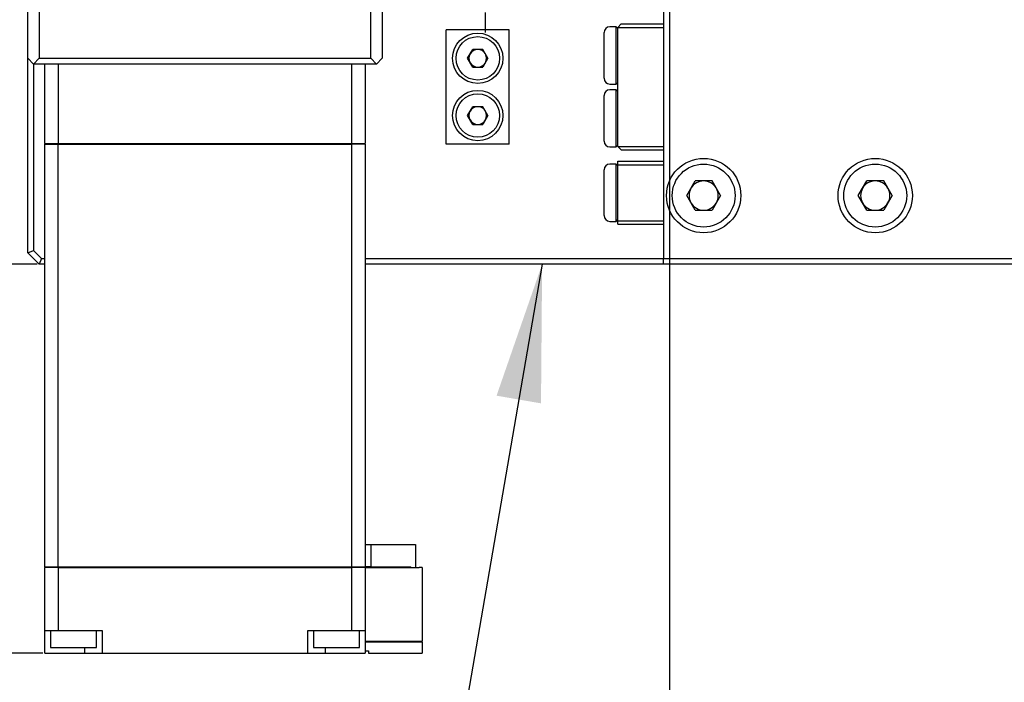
# Model space of a CAD drawing. Header units: millimetres. Extents: x 0 to 376, y -2 to 209.
# Tile 10 of 31: x 64 to 92, y 69 to 89. Entities that reach past the tile are written whole.
import ezdxf

# ---------------------------------------------------------------- set-up
doc = ezdxf.new("R2010")
doc.units = ezdxf.units.MM
doc.layers.add('SLD-0', color=7, linetype='Continuous')
doc.styles.add('SLDTEXTSTYLE1', font='TXT', dxfattribs={"width": 0.75, "bigfont": 'bigfont'})
doc.styles.get("Standard").update_dxf_attribs({"font": 'arial.ttf'})
doc.dimstyles.new('SLDDIMSTYLE0', dxfattribs={"dimtxt": 3.5, "dimasz": 4, "dimexe": 0, "dimexo": 0.0625, "dimgap": 0.875, "dimtad": 1, "dimlfac": 3, "dimrnd": 1e-09, "dimzin": 12, "dimdsep": 46, "dimtxsty": 'SLDTEXTSTYLE1', "dimsah": 1, "dimcen": 0.09, "dimadec": 0, "dimazin": 3, "dimtfac": 1, "dimtofl": 0, "dimtmove": 0, "dimatfit": 3, "dimfxl": 1, "dimfrac": 2, "dimtolj": 1, "dimtzin": 12, "dimarcsym": 0})
doc.dimstyles.new('SLDDIMSTYLE3', dxfattribs={"dimtxt": 3.5, "dimasz": 4, "dimexe": 0, "dimexo": 0.0625, "dimgap": 0.875, "dimtad": 1, "dimlfac": 3, "dimrnd": 1e-09, "dimzin": 12, "dimdsep": 46, "dimtxsty": 'SLDTEXTSTYLE1', "dimsah": 1, "dimcen": 0.09, "dimadec": 0, "dimazin": 3, "dimtfac": 1, "dimtmove": 0, "dimatfit": 0, "dimfxl": 1, "dimfrac": 2, "dimtolj": 1, "dimtzin": 12, "dimarcsym": 0})
doc.dimstyles.new('SLDDIMSTYLE6', dxfattribs={"dimtxt": 0.18, "dimasz": 4, "dimexe": 0, "dimexo": 0.0625, "dimgap": 0, "dimtad": 0, "dimtih": 1, "dimtoh": 1, "dimdec": 0, "dimrnd": 1e-09, "dimzin": 0, "dimdsep": 46, "dimtxsty": 'Standard', "dimsah": 1, "dimcen": 0.09, "dimadec": 0, "dimazin": 0, "dimtfac": 4, "dimtdec": 0, "dimtofl": 0, "dimtmove": 0, "dimatfit": 3, "dimfxl": 1, "dimfrac": 2, "dimtolj": 1, "dimtzin": 0, "dimarcsym": 0})

# ---------------------------------------------------------------- blocks, each defined once
blk = doc.blocks.new('*D65')
at = {"layer": 'Defpoints', "color": 0, "transparency": 16777216}
for p in [(82.49, 96.335), (139.156, 96.335), (139.156, 42.135)]:
    blk.add_point(p, dxfattribs=at)
at = {"layer": 'SLD-0', "color": 0, "lineweight": -2, "transparency": 16777216}
for p, q in [((82.49, 96.273), (82.49, 42.135)), ((139.156, 96.273), (139.156, 42.135)), ((86.49, 42.135), (135.156, 42.135))]:
    blk.add_line(p, q, dxfattribs=at)
at = {"layer": 'SLD-0', "color": 0, "transparency": 16777216}
for points in [[(86.49, 42.802), (86.49, 41.469), (82.49, 42.135)], [(135.156, 42.802), (135.156, 41.469), (139.156, 42.135)]]:
    blk.add_solid(points, dxfattribs=at)
at = {"layer": 'SLD-0', "color": 0, "transparency": 16777216, "insert": (109.792, 46.51), "char_height": 3.5, "attachment_point": 2, "style": 'SLDTEXTSTYLE1'}
blk.add_mtext('\\A1;□170', dxfattribs=at)
blk = doc.blocks.new('*D70')
at = {"layer": 'Defpoints', "color": 0, "transparency": 16777216}
for p in [(64.123, 81.469), (45.456, 70.135), (64.29, 70.135)]:
    blk.add_point(p, dxfattribs=at)
at = {"layer": 'SLD-0', "color": 0, "lineweight": -2, "transparency": 16777216}
for p, q in [((64.061, 81.469), (45.456, 81.469)), ((45.456, 77.469), (45.456, 74.135)), ((64.227, 70.135), (45.456, 70.135))]:
    blk.add_line(p, q, dxfattribs=at)
at = {"layer": 'SLD-0', "color": 0, "transparency": 16777216}
for points in [[(44.79, 77.469), (46.123, 77.469), (45.456, 81.469)], [(44.79, 74.135), (46.123, 74.135), (45.456, 70.135)]]:
    blk.add_solid(points, dxfattribs=at)
at = {"layer": 'SLD-0', "color": 0, "transparency": 16777216, "insert": (41.081, 75.306), "char_height": 3.5, "attachment_point": 2, "rotation": 90, "style": 'SLDTEXTSTYLE1'}
blk.add_mtext('\\A1;(34)', dxfattribs=at)
blk = doc.blocks.new('SW_CENTERMARKSYMBOL_17')
at = {"layer": 'SLD-0', "color": 0}
for p, q in [((0, 1.667), (0, 2.25)), ((0, 0), (0, 0.833)), ((-1.667, 0), (-2.25, 0)), ((0, 0), (-0.833, 0)), ((0, 0), (0, -0.833)), ((0, 0), (0.833, 0)), ((1.667, 0), (2.25, 0)), ((0, -1.667), (0, -2.25))]:
    blk.add_line(p, q, dxfattribs=at)

msp = doc.modelspace()

# ---------------------------------------------------------------- linework, layer by layer
at = {"color": 7, "linetype": 'Continuous', "lineweight": 25}
for p, q in [((82.3231, 90.797), (82.3231, 81.6355)), ((63.7898, 87.4688), (63.7898, 88.9688)), ((64.1231, 88.9688), (64.1231, 87.4688)), ((73.7898, 87.4688), (73.7898, 88.9688)), ((74.1231, 88.9688), (74.1231, 87.4688)), ((80.9398, 88.3855), (80.7564, 88.3855)), ((80.9898, 88.3355), (80.9398, 88.3855)), ((80.9398, 87.5521), (80.9398, 88.3855)), ((81.0898, 88.4688), (80.9898, 88.3688)), ((81.0898, 88.4688), (82.3231, 88.4688)), ((75.9898, 84.9688), (75.9898, 88.3021)), ((77.8231, 88.3021), (75.9898, 88.3021)), ((77.8231, 84.9688), (77.8231, 88.3021)), ((80.5898, 87.5521), (80.5898, 88.2188)), ((80.9898, 84.9021), (80.9898, 88.3688)), ((80.9898, 88.3688), (82.3231, 88.3688)), ((76.6091, 87.4688), (76.7578, 87.7263)), ((77.0551, 87.7263), (76.7578, 87.7263)), ((77.2038, 87.4688), (77.0551, 87.7263)), ((80.5898, 86.8855), (80.5898, 87.5521)), ((80.9398, 86.7188), (80.9398, 87.5521)), ((63.9564, 87.3021), (63.7898, 87.4688)), ((63.7898, 81.8021), (63.7898, 87.4688)), ((64.1231, 87.4688), (63.9564, 87.3021)), ((73.9564, 87.3021), (63.9564, 87.3021)), ((63.9564, 87.3021), (63.9564, 81.8712)), ((64.1231, 87.4688), (73.7898, 87.4688)), ((64.2898, 84.9855), (64.2898, 87.3021)), ((64.6747, 87.3021), (64.6747, 84.9855)), ((73.2382, 87.3021), (64.6747, 87.3021)), ((73.2382, 84.9855), (73.2382, 87.3021)), ((73.6231, 87.3021), (73.6231, 84.9855)), ((73.9564, 87.3021), (73.7898, 87.4688)), ((74.1231, 87.4688), (73.9564, 87.3021)), ((76.7578, 87.2113), (76.6091, 87.4688)), ((77.2038, 87.4688), (77.0551, 87.2113)), ((76.7578, 87.2113), (77.0551, 87.2113)), ((80.7564, 86.7188), (80.9398, 86.7188)), ((80.9398, 86.7188), (80.9898, 86.7688)), ((80.5898, 85.7188), (80.5898, 86.3855)), ((80.9398, 86.5521), (80.7564, 86.5521)), ((80.9898, 86.5021), (80.9398, 86.5521)), ((80.9398, 85.7188), (80.9398, 86.5521)), ((76.6091, 85.8021), (76.7578, 86.0596)), ((76.7578, 85.5446), (76.6091, 85.8021)), ((77.0551, 86.0596), (76.7578, 86.0596)), ((77.2038, 85.8021), (77.0551, 86.0596)), ((77.2038, 85.8021), (77.0551, 85.5446)), ((76.7578, 85.5446), (77.0551, 85.5446)), ((80.5898, 85.0521), (80.5898, 85.7188)), ((80.9398, 84.8855), (80.9398, 85.7188)), ((64.2898, 84.9855), (64.6747, 84.9855)), ((64.2898, 72.6521), (64.2898, 84.9688)), ((64.2898, 84.9688), (64.6747, 84.9688)), ((64.2931, 84.9855), (64.2931, 84.9688)), ((64.6747, 84.9855), (73.2382, 84.9855)), ((64.6747, 72.6521), (64.6747, 84.9688)), ((64.6747, 84.9688), (73.2382, 84.9688)), ((64.676, 84.9688), (64.676, 84.9855)), ((73.2369, 84.9855), (73.2369, 84.9688)), ((73.2382, 84.9855), (73.6231, 84.9855)), ((73.2382, 72.6521), (73.2382, 84.9688)), ((73.6231, 84.9688), (73.2382, 84.9688)), ((73.6198, 84.9688), (73.6198, 84.9855)), ((73.6231, 84.9688), (73.6231, 72.6521)), ((77.8231, 84.9688), (75.9898, 84.9688)), ((80.7564, 84.8855), (80.9398, 84.8855)), ((80.9398, 84.8855), (80.9898, 84.9355)), ((80.9898, 84.9021), (82.3231, 84.9021)), ((80.9898, 84.9021), (81.0898, 84.8021)), ((81.0898, 84.8021), (82.3231, 84.8021)), ((80.9398, 84.3855), (80.7564, 84.3855)), ((80.9898, 84.3355), (80.9398, 84.3855)), ((80.9398, 83.5521), (80.9398, 84.3855)), ((80.9898, 84.3688), (80.9898, 84.4688)), ((80.9898, 84.4688), (82.3231, 84.4688)), ((80.9898, 84.3688), (82.3231, 84.3688)), ((80.9898, 82.7355), (80.9898, 84.3688)), ((80.5898, 83.5521), (80.5898, 84.2188)), ((82.9971, 83.4688), (83.2434, 83.8955)), ((83.7361, 83.8955), (83.2434, 83.8955)), ((83.9824, 83.4688), (83.7361, 83.8955)), ((87.9971, 83.4688), (88.2434, 83.8955)), ((88.7361, 83.8955), (88.2434, 83.8955)), ((88.9824, 83.4688), (88.7361, 83.8955)), ((80.5898, 82.8855), (80.5898, 83.5521)), ((80.9398, 82.7188), (80.9398, 83.5521)), ((83.2434, 83.0421), (82.9971, 83.4688)), ((83.9824, 83.4688), (83.7361, 83.0421)), ((88.2434, 83.0421), (87.9971, 83.4688)), ((88.9824, 83.4688), (88.7361, 83.0421)), ((83.2434, 83.0421), (83.7361, 83.0421)), ((88.2434, 83.0421), (88.7361, 83.0421)), ((80.7564, 82.7188), (80.9398, 82.7188)), ((80.9398, 82.7188), (80.9898, 82.7688)), ((80.9898, 82.7355), (82.3231, 82.7355)), ((80.9898, 82.6355), (80.9898, 82.7355)), ((80.9898, 82.6355), (82.3231, 82.6355)), ((63.7898, 81.8021), (63.9564, 81.8712)), ((64.1231, 81.4688), (63.7898, 81.8021)), ((63.9564, 81.8712), (64.1921, 81.6355)), ((64.1921, 81.6355), (64.1231, 81.4688)), ((64.1921, 81.6355), (64.2898, 81.6355)), ((73.6231, 81.6355), (82.3231, 81.6355)), ((82.3231, 81.6355), (97.9898, 81.6355)), ((82.3231, 81.4688), (82.3231, 81.6355)), ((64.2898, 81.4688), (64.1231, 81.4688)), ((82.3231, 81.4688), (73.6231, 81.4688)), ((97.9898, 81.4688), (82.3231, 81.4688)), ((73.6231, 73.3021), (73.7898, 73.3021)), ((73.7898, 73.3021), (73.7898, 72.6521)), ((73.7898, 73.3021), (75.0898, 73.3021)), ((75.0898, 73.3021), (75.0898, 72.6355)), ((64.2898, 72.6521), (64.6747, 72.6521)), ((64.2898, 70.8021), (64.2898, 72.6355)), ((64.6747, 72.6355), (64.2898, 72.6355)), ((64.2931, 72.6521), (64.2931, 72.6355)), ((64.6747, 72.6521), (73.2382, 72.6521)), ((64.6747, 72.6355), (64.6747, 70.8021)), ((64.6747, 72.6355), (73.2382, 72.6355)), ((64.676, 72.6355), (64.676, 72.6521)), ((73.2369, 72.6521), (73.2369, 72.6355)), ((73.2382, 72.6521), (73.6231, 72.6521)), ((73.2382, 70.8021), (73.2382, 72.6355)), ((73.6231, 72.6355), (73.2382, 72.6355)), ((73.6198, 72.6355), (73.6198, 72.6521)), ((73.7898, 72.6521), (73.6231, 72.6521)), ((73.6231, 72.6355), (73.6231, 70.8021)), ((73.6231, 72.6355), (75.1967, 72.6355)), ((73.7898, 72.6521), (74.9564, 72.6521)), ((74.9564, 72.6355), (74.9564, 72.6521)), ((75.2898, 72.6355), (75.1967, 72.6355)), ((75.2898, 72.6355), (75.2898, 70.4855)), ((64.2898, 70.8021), (64.6747, 70.8021)), ((64.2898, 70.1355), (64.2898, 70.8021)), ((64.4564, 70.8021), (64.4564, 70.3021)), ((64.4564, 70.8021), (64.4564, 70.3021)), ((64.6747, 70.8021), (65.9564, 70.8021)), ((65.7898, 70.3021), (65.7898, 70.8021)), ((65.7898, 70.3021), (65.7898, 70.8021)), ((65.9564, 70.8021), (65.9564, 70.1355)), ((71.9564, 70.8021), (73.2382, 70.8021)), ((71.9564, 70.1355), (71.9564, 70.8021)), ((72.1231, 70.8021), (72.1231, 70.3021)), ((72.1231, 70.8021), (72.1231, 70.3021)), ((73.2382, 70.8021), (73.6231, 70.8021)), ((73.4564, 70.3021), (73.4564, 70.8021)), ((73.4564, 70.3021), (73.4564, 70.8021)), ((73.6231, 70.8021), (73.6231, 70.1355)), ((73.6231, 70.4855), (75.1967, 70.4855)), ((73.6231, 70.4688), (75.1967, 70.4688)), ((75.1967, 70.4855), (75.2898, 70.4855)), ((75.1967, 70.4688), (75.2898, 70.4688)), ((75.2731, 70.4688), (75.2731, 70.4855)), ((75.2898, 70.4688), (75.2898, 70.1355)), ((64.2898, 70.1355), (65.4564, 70.1355)), ((64.4564, 70.3021), (65.7898, 70.3021)), ((65.4564, 70.1355), (65.4564, 70.3021)), ((65.4564, 70.1355), (65.9564, 70.1355)), ((65.9564, 70.1355), (71.9564, 70.1355)), ((71.9564, 70.1355), (72.4564, 70.1355)), ((72.1231, 70.3021), (73.4564, 70.3021)), ((72.4564, 70.3021), (72.4564, 70.1355)), ((72.4564, 70.1355), (73.6231, 70.1355)), ((73.6231, 70.2021), (73.7231, 70.2021)), ((73.7231, 70.2021), (73.7231, 70.1355)), ((73.7231, 70.1355), (75.1967, 70.1355)), ((75.1967, 70.1355), (75.2898, 70.1355))]:
    msp.add_line(p, q, dxfattribs=at)
for centre, radius in [((76.9064, 87.4688), 0.7333), ((76.9064, 87.4688), 0.6333), ((76.9064, 85.8021), 0.7333), ((76.9064, 85.8021), 0.6333), ((83.4898, 83.4688), 1.0833), ((83.4898, 83.4688), 0.9167), ((88.4898, 83.4688), 1.0833), ((88.4898, 83.4688), 0.9167)]:
    msp.add_circle(centre, radius, dxfattribs=at)
for centre, radius, start, end in [((80.7564, 88.2188), 0.1667, 90, 180), ((76.9064, 87.4688), 0.2575, 150, 210), ((76.9064, 87.4688), 0.2575, 90, 150), ((76.9064, 87.4688), 0.2575, 30, 90), ((76.9064, 87.4688), 0.2575, 330, 30), ((76.9064, 87.4688), 0.2575, 210, 270), ((76.9064, 87.4688), 0.2575, 270, 330), ((80.7564, 86.8855), 0.1667, 180, 270), ((80.7564, 86.3855), 0.1667, 90, 180), ((76.9064, 85.8021), 0.2575, 150, 210), ((76.9064, 85.8021), 0.2575, 90, 150), ((76.9064, 85.8021), 0.2575, 30, 90), ((76.9064, 85.8021), 0.2575, 330, 30), ((76.9064, 85.8021), 0.2575, 210, 270), ((76.9064, 85.8021), 0.2575, 270, 330), ((80.7564, 85.0521), 0.1667, 180, 270), ((80.7564, 84.2188), 0.1667, 90, 180), ((83.4898, 83.4688), 0.4267, 90, 150), ((83.4898, 83.4688), 0.4267, 30, 90), ((88.4898, 83.4688), 0.4267, 90, 150), ((88.4898, 83.4688), 0.4267, 30, 90), ((83.4898, 83.4688), 0.4267, 150, 210), ((83.4898, 83.4688), 0.4267, 330, 30), ((88.4898, 83.4688), 0.4267, 150, 210), ((88.4898, 83.4688), 0.4267, 330, 30), ((83.4898, 83.4688), 0.4267, 210, 270), ((83.4898, 83.4688), 0.4267, 270, 330), ((88.4898, 83.4688), 0.4267, 210, 270), ((88.4898, 83.4688), 0.4267, 270, 330), ((80.7564, 82.8855), 0.1667, 180, 270)]:
    msp.add_arc(centre, radius, start, end, dxfattribs=at)

# ---------------------------------------------------------------- block references
at = {"layer": 'SLD-0'}
msp.add_blockref('SW_CENTERMARKSYMBOL_17', (77.1231, 90.4688), dxfattribs=at)

# ---------------------------------------------------------------- dimensions: what is measured, and where the dimension line sits
dim = msp.add_linear_dim(base=(139.1564, 42.1354), p1=(82.4898, 96.3355), p2=(139.1564, 96.3355), text='□<>', dimstyle='SLDDIMSTYLE0', dxfattribs=at)
dim.commit()
dim.dimension.update_dxf_attribs({"geometry": '*D65', "text_midpoint": (109.7918, 42.1354), "dimtype": 160})
dim = msp.add_linear_dim(base=(45.4564, 70.1355), p1=(64.1231, 81.4688), p2=(64.2898, 70.1355), angle=90, text='(<>)', dimstyle='SLDDIMSTYLE3', dxfattribs=at)
dim.commit()
dim.dimension.update_dxf_attribs({"geometry": '*D70', "text_midpoint": (45.4564, 75.3059), "dimtype": 160})

# ---------------------------------------------------------------- leaders
msp.add_leader([(78.7823, 81.4688), (74.9098, 59.0482)], dimstyle='SLDDIMSTYLE6', dxfattribs=at)

doc.saveas('drawing.dxf')
